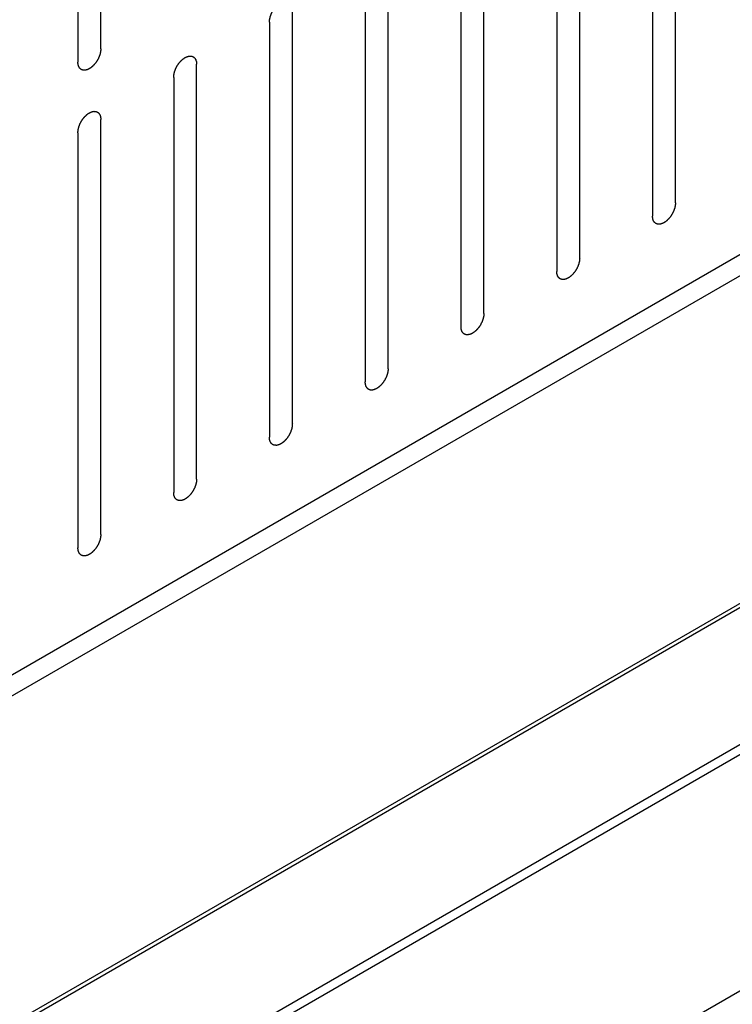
# Model space of a CAD drawing. Header units: inches. Extents: x 6 to 353, y 6 to 228.
# Tile 218 of 256: x 322.64 to 324.28, y 154.41 to 156.69. Entities that reach past the tile are written whole.
import ezdxf

# ---------------------------------------------------------------- set-up
doc = ezdxf.new("R2010")
doc.units = ezdxf.units.IN
doc.header["$LTSCALE"] = 19.946667
doc.header["$MEASUREMENT"] = 0
doc.layers.get('0').update_dxf_attribs({"linetype": 'CONTINUOUS'})

msp = doc.modelspace()

# ---------------------------------------------------------------- linework, layer by layer
at = {"color": 7, "linetype": 'Continuous'}
for p, q in [((319.4689, 153.3529), (331.1941, 160.1224)), ((319.4689, 153.3039), (331.2365, 160.0979)), ((319.4689, 152.5466), (331.2365, 159.3406)), ((319.4689, 152.5368), (331.2372, 159.3312)), ((319.4689, 152.2203), (331.2777, 159.038)), ((319.4689, 152.1973), (331.2789, 159.0157)), ((319.4689, 151.6511), (331.2587, 158.4579)), ((322.8245, 156.6182), (322.8245, 157.5776)), ((322.7714, 157.547), (322.7714, 156.5876)), ((324.1524, 156.2622), (324.1524, 157.2216)), ((324.0994, 157.191), (324.0994, 156.2316)), ((323.9311, 156.1345), (323.9311, 157.0938)), ((323.8781, 157.0632), (323.8781, 156.1038)), ((323.7098, 156.0067), (323.7098, 156.9661)), ((323.6567, 156.9354), (323.6567, 155.9761)), ((323.4884, 155.8789), (323.4884, 156.8383)), ((323.4354, 156.8077), (323.4354, 155.8483)), ((323.2671, 155.7511), (323.2671, 156.7105)), ((323.2141, 156.6799), (323.2141, 155.7205)), ((323.0458, 155.6233), (323.0458, 156.5827)), ((322.9928, 156.5521), (322.9928, 155.5927)), ((322.8245, 155.4956), (322.8245, 156.4549)), ((322.7714, 156.4243), (322.7714, 155.4649))]:
    msp.add_line(p, q, dxfattribs=at)
for points in [[(323.2141, 156.6799), (323.2142, 156.6809), (323.2143, 156.6825), (323.2144, 156.6843), (323.2145, 156.6853), (323.2146, 156.6861), (323.2148, 156.6869), (323.215, 156.688), (323.2153, 156.6894), (323.2156, 156.6908), (323.2159, 156.6919), (323.2161, 156.6927), (323.2164, 156.6935), (323.2168, 156.6947), (323.2173, 156.696), (323.2178, 156.6974), (323.2182, 156.6985), (323.2185, 156.6994), (323.2189, 156.7002), (323.2195, 156.7013), (323.2202, 156.7027), (323.2209, 156.7041), (323.2214, 156.7052), (323.2218, 156.706), (323.2224, 156.7068), (323.223, 156.7078), (323.2239, 156.7091), (323.2247, 156.7103), (323.2254, 156.7114), (323.2258, 156.7121), (323.2264, 156.7128), (323.2272, 156.7137), (323.2281, 156.7148), (323.2291, 156.716), (323.2298, 156.7169), (323.2304, 156.7176), (323.231, 156.7181), (323.2319, 156.7189), (323.2329, 156.7199), (323.2339, 156.7208), (323.2347, 156.7216), (323.2354, 156.7222), (323.236, 156.7226), (323.2369, 156.7232), (323.238, 156.724), (323.2391, 156.7247), (323.2398, 156.7253), (323.2403, 156.7256), (323.2406, 156.7258), (323.2409, 156.726), (323.2414, 156.7262), (323.2421, 156.7265), (323.2432, 156.727), (323.2443, 156.7275), (323.245, 156.7279), (323.2454, 156.728), (323.2458, 156.7282), (323.2461, 156.7283), (323.2465, 156.7284), (323.2472, 156.7285), (323.2482, 156.7288), (323.2493, 156.729), (323.25, 156.7292), (323.2504, 156.7293), (323.2507, 156.7294), (323.251, 156.7293), (323.2514, 156.7293), (323.252, 156.7293), (323.253, 156.7293), (323.2539, 156.7292), (323.2546, 156.7292), (323.255, 156.7292), (323.2553, 156.7292), (323.2555, 156.7291), (323.2559, 156.729), (323.2565, 156.7287), (323.2573, 156.7284), (323.2582, 156.7281), (323.2588, 156.7279), (323.2591, 156.7278), (323.2594, 156.7277), (323.2596, 156.7275), (323.2598, 156.7273), (323.2603, 156.7269), (323.261, 156.7263), (323.2617, 156.7257), (323.2622, 156.7253), (323.2624, 156.7251), (323.2627, 156.725), (323.2628, 156.7247), (323.263, 156.7244), (323.2633, 156.7238), (323.2639, 156.723), (323.2644, 156.7222), (323.2647, 156.7217), (323.2649, 156.7213), (323.2651, 156.7211), (323.2652, 156.7208), (323.2653, 156.7204), (323.2655, 156.7197), (323.2658, 156.7187), (323.2662, 156.7177), (323.2664, 156.717), (323.2665, 156.7165), (323.2666, 156.7163), (323.2666, 156.7159), (323.2667, 156.7154), (323.2667, 156.7146), (323.2669, 156.7134), (323.267, 156.7119), (323.2671, 156.711), (323.2671, 156.7105)], [(322.8245, 156.6182), (322.8244, 156.6172), (322.8243, 156.6156), (322.8241, 156.6138), (322.824, 156.6128), (322.824, 156.612), (322.8238, 156.6112), (322.8235, 156.6101), (322.8232, 156.6087), (322.8229, 156.6073), (322.8227, 156.6062), (322.8225, 156.6054), (322.8222, 156.6046), (322.8218, 156.6035), (322.8213, 156.6021), (322.8208, 156.6007), (322.8203, 156.5996), (322.8201, 156.5987), (322.8196, 156.5979), (322.8191, 156.5968), (322.8184, 156.5954), (322.8177, 156.594), (322.8171, 156.5929), (322.8167, 156.5921), (322.8162, 156.5913), (322.8155, 156.5903), (322.8147, 156.5891), (322.8139, 156.5878), (322.8132, 156.5868), (322.8127, 156.586), (322.8121, 156.5853), (322.8114, 156.5844), (322.8104, 156.5833), (322.8095, 156.5821), (322.8087, 156.5812), (322.8082, 156.5805), (322.8075, 156.58), (322.8067, 156.5792), (322.8057, 156.5782), (322.8046, 156.5773), (322.8038, 156.5765), (322.8032, 156.5759), (322.8025, 156.5755), (322.8017, 156.5749), (322.8006, 156.5741), (322.7995, 156.5734), (322.7987, 156.5728), (322.7983, 156.5725), (322.798, 156.5723), (322.7976, 156.5722), (322.7972, 156.572), (322.7965, 156.5716), (322.7954, 156.5711), (322.7943, 156.5706), (322.7936, 156.5703), (322.7931, 156.5701), (322.7928, 156.5699), (322.7925, 156.5699), (322.7921, 156.5698), (322.7914, 156.5696), (322.7903, 156.5694), (322.7893, 156.5691), (322.7886, 156.569), (322.7882, 156.5689), (322.7878, 156.5688), (322.7876, 156.5688), (322.7872, 156.5688), (322.7865, 156.5688), (322.7856, 156.5689), (322.7846, 156.5689), (322.7839, 156.5689), (322.7836, 156.569), (322.7833, 156.5689), (322.783, 156.5691), (322.7827, 156.5692), (322.7821, 156.5694), (322.7812, 156.5697), (322.7804, 156.57), (322.7798, 156.5702), (322.7795, 156.5704), (322.7792, 156.5704), (322.779, 156.5706), (322.7787, 156.5708), (322.7782, 156.5713), (322.7776, 156.5718), (322.7769, 156.5724), (322.7764, 156.5728), (322.7761, 156.573), (322.7759, 156.5732), (322.7758, 156.5734), (322.7756, 156.5737), (322.7752, 156.5743), (322.7747, 156.5751), (322.7742, 156.5759), (322.7738, 156.5765), (322.7736, 156.5768), (322.7735, 156.577), (322.7734, 156.5773), (322.7733, 156.5777), (322.773, 156.5784), (322.7727, 156.5795), (322.7724, 156.5805), (322.7722, 156.5812), (322.7721, 156.5816), (322.7719, 156.5819), (322.7719, 156.5822), (322.7719, 156.5827), (322.7718, 156.5836), (322.7717, 156.5847), (322.7716, 156.5862), (322.7715, 156.5871), (322.7714, 156.5876)], [(322.9928, 156.5521), (322.9928, 156.5531), (322.993, 156.5547), (322.9931, 156.5565), (322.9932, 156.5576), (322.9932, 156.5583), (322.9935, 156.5592), (322.9937, 156.5603), (322.994, 156.5616), (322.9943, 156.563), (322.9946, 156.5641), (322.9947, 156.5649), (322.9951, 156.5658), (322.9955, 156.5669), (322.996, 156.5683), (322.9965, 156.5697), (322.9969, 156.5708), (322.9972, 156.5716), (322.9976, 156.5724), (322.9982, 156.5735), (322.9989, 156.5749), (322.9996, 156.5763), (323.0001, 156.5774), (323.0005, 156.5783), (323.001, 156.579), (323.0017, 156.58), (323.0025, 156.5813), (323.0034, 156.5826), (323.004, 156.5836), (323.0045, 156.5844), (323.0051, 156.585), (323.0059, 156.5859), (323.0068, 156.5871), (323.0078, 156.5882), (323.0085, 156.5891), (323.0091, 156.5898), (323.0097, 156.5904), (323.0105, 156.5911), (323.0116, 156.5921), (323.0126, 156.5931), (323.0134, 156.5938), (323.014, 156.5944), (323.0147, 156.5948), (323.0156, 156.5955), (323.0167, 156.5962), (323.0178, 156.597), (323.0185, 156.5975), (323.019, 156.5978), (323.0193, 156.5981), (323.0196, 156.5982), (323.02, 156.5984), (323.0208, 156.5987), (323.0219, 156.5992), (323.0229, 156.5997), (323.0237, 156.6001), (323.0241, 156.6003), (323.0244, 156.6004), (323.0247, 156.6005), (323.0252, 156.6006), (323.0259, 156.6007), (323.0269, 156.601), (323.0279, 156.6012), (323.0287, 156.6014), (323.0291, 156.6015), (323.0294, 156.6016), (323.0297, 156.6015), (323.0301, 156.6015), (323.0307, 156.6015), (323.0317, 156.6015), (323.0326, 156.6014), (323.0333, 156.6014), (323.0337, 156.6014), (323.034, 156.6014), (323.0342, 156.6013), (323.0345, 156.6012), (323.0351, 156.6009), (323.036, 156.6006), (323.0368, 156.6003), (323.0374, 156.6001), (323.0378, 156.6), (323.038, 156.5999), (323.0382, 156.5997), (323.0385, 156.5995), (323.039, 156.5991), (323.0397, 156.5985), (323.0404, 156.598), (323.0408, 156.5976), (323.0411, 156.5973), (323.0413, 156.5972), (323.0415, 156.5969), (323.0417, 156.5966), (323.042, 156.596), (323.0425, 156.5952), (323.043, 156.5944), (323.0434, 156.5939), (323.0436, 156.5935), (323.0438, 156.5933), (323.0439, 156.593), (323.044, 156.5926), (323.0442, 156.5919), (323.0445, 156.5909), (323.0448, 156.5899), (323.0451, 156.5892), (323.0452, 156.5888), (323.0453, 156.5885), (323.0453, 156.5881), (323.0454, 156.5876), (323.0454, 156.5868), (323.0455, 156.5856), (323.0457, 156.5842), (323.0458, 156.5832), (323.0458, 156.5827)], [(322.7714, 156.4243), (322.7715, 156.4254), (322.7717, 156.4269), (322.7718, 156.4287), (322.7719, 156.4298), (322.7719, 156.4305), (322.7721, 156.4314), (322.7724, 156.4325), (322.7727, 156.4339), (322.773, 156.4352), (322.7733, 156.4363), (322.7734, 156.4371), (322.7738, 156.438), (322.7741, 156.4391), (322.7747, 156.4405), (322.7752, 156.4419), (322.7756, 156.443), (322.7758, 156.4438), (322.7763, 156.4447), (322.7768, 156.4458), (322.7775, 156.4471), (322.7782, 156.4485), (322.7788, 156.4496), (322.7792, 156.4505), (322.7797, 156.4512), (322.7804, 156.4522), (322.7812, 156.4535), (322.782, 156.4548), (322.7827, 156.4558), (322.7832, 156.4566), (322.7838, 156.4572), (322.7845, 156.4582), (322.7855, 156.4593), (322.7864, 156.4604), (322.7872, 156.4613), (322.7878, 156.462), (322.7884, 156.4626), (322.7892, 156.4634), (322.7902, 156.4643), (322.7913, 156.4653), (322.7921, 156.466), (322.7927, 156.4667), (322.7934, 156.4671), (322.7942, 156.4677), (322.7953, 156.4684), (322.7964, 156.4692), (322.7972, 156.4697), (322.7976, 156.47), (322.798, 156.4703), (322.7983, 156.4704), (322.7987, 156.4706), (322.7995, 156.4709), (322.8005, 156.4714), (322.8016, 156.4719), (322.8024, 156.4723), (322.8028, 156.4725), (322.8031, 156.4727), (322.8034, 156.4727), (322.8038, 156.4728), (322.8046, 156.473), (322.8056, 156.4732), (322.8066, 156.4734), (322.8073, 156.4736), (322.8077, 156.4737), (322.8081, 156.4738), (322.8083, 156.4738), (322.8087, 156.4738), (322.8094, 156.4737), (322.8103, 156.4737), (322.8113, 156.4737), (322.812, 156.4736), (322.8123, 156.4736), (322.8126, 156.4736), (322.8129, 156.4735), (322.8132, 156.4734), (322.8138, 156.4732), (322.8147, 156.4729), (322.8155, 156.4725), (322.8161, 156.4723), (322.8164, 156.4722), (322.8167, 156.4721), (322.8169, 156.4719), (322.8172, 156.4717), (322.8177, 156.4713), (322.8183, 156.4707), (322.819, 156.4702), (322.8195, 156.4698), (322.8198, 156.4696), (322.82, 156.4694), (322.8201, 156.4691), (322.8203, 156.4688), (322.8207, 156.4683), (322.8212, 156.4675), (322.8217, 156.4667), (322.8221, 156.4661), (322.8223, 156.4658), (322.8225, 156.4655), (322.8225, 156.4652), (322.8227, 156.4648), (322.8229, 156.4641), (322.8232, 156.4631), (322.8235, 156.4621), (322.8237, 156.4614), (322.8239, 156.461), (322.824, 156.4607), (322.824, 156.4603), (322.824, 156.4599), (322.8241, 156.459), (322.8242, 156.4578), (322.8243, 156.4564), (322.8244, 156.4554), (322.8245, 156.4549)], [(324.1524, 156.2622), (324.1523, 156.2612), (324.1522, 156.2596), (324.1521, 156.2578), (324.152, 156.2568), (324.1519, 156.256), (324.1517, 156.2552), (324.1515, 156.2541), (324.1512, 156.2527), (324.1509, 156.2513), (324.1506, 156.2502), (324.1504, 156.2494), (324.1501, 156.2486), (324.1497, 156.2475), (324.1492, 156.2461), (324.1487, 156.2447), (324.1483, 156.2436), (324.148, 156.2427), (324.1476, 156.2419), (324.147, 156.2408), (324.1463, 156.2394), (324.1456, 156.238), (324.1451, 156.2369), (324.1447, 156.2361), (324.1441, 156.2353), (324.1435, 156.2343), (324.1426, 156.233), (324.1418, 156.2318), (324.1411, 156.2308), (324.1407, 156.23), (324.1401, 156.2293), (324.1393, 156.2284), (324.1384, 156.2273), (324.1374, 156.2261), (324.1367, 156.2252), (324.1361, 156.2245), (324.1355, 156.224), (324.1346, 156.2232), (324.1336, 156.2222), (324.1326, 156.2213), (324.1318, 156.2205), (324.1311, 156.2199), (324.1305, 156.2195), (324.1296, 156.2189), (324.1285, 156.2181), (324.1274, 156.2174), (324.1267, 156.2168), (324.1262, 156.2165), (324.1259, 156.2163), (324.1256, 156.2162), (324.1251, 156.216), (324.1244, 156.2156), (324.1233, 156.2151), (324.1222, 156.2146), (324.1215, 156.2143), (324.1211, 156.2141), (324.1207, 156.2139), (324.1204, 156.2138), (324.12, 156.2137), (324.1193, 156.2136), (324.1183, 156.2133), (324.1172, 156.2131), (324.1165, 156.2129), (324.1161, 156.2129), (324.1158, 156.2128), (324.1155, 156.2128), (324.1151, 156.2128), (324.1145, 156.2128), (324.1135, 156.2129), (324.1126, 156.2129), (324.1119, 156.2129), (324.1115, 156.2129), (324.1112, 156.2129), (324.111, 156.213), (324.1106, 156.2132), (324.11, 156.2134), (324.1092, 156.2137), (324.1083, 156.214), (324.1077, 156.2142), (324.1074, 156.2144), (324.1071, 156.2144), (324.1069, 156.2146), (324.1067, 156.2148), (324.1062, 156.2152), (324.1055, 156.2158), (324.1048, 156.2164), (324.1043, 156.2168), (324.1041, 156.217), (324.1038, 156.2171), (324.1037, 156.2174), (324.1035, 156.2177), (324.1032, 156.2183), (324.1026, 156.2191), (324.1021, 156.2199), (324.1018, 156.2205), (324.1016, 156.2208), (324.1014, 156.221), (324.1013, 156.2213), (324.1012, 156.2217), (324.101, 156.2224), (324.1007, 156.2234), (324.1003, 156.2245), (324.1001, 156.2252), (324.1, 156.2256), (324.0999, 156.2258), (324.0999, 156.2262), (324.0998, 156.2267), (324.0998, 156.2275), (324.0996, 156.2287), (324.0995, 156.2302), (324.0994, 156.2311), (324.0994, 156.2316)], [(323.9311, 156.1345), (323.931, 156.1334), (323.9309, 156.1319), (323.9307, 156.13), (323.9306, 156.129), (323.9306, 156.1282), (323.9304, 156.1274), (323.9302, 156.1263), (323.9298, 156.1249), (323.9295, 156.1236), (323.9293, 156.1225), (323.9291, 156.1216), (323.9288, 156.1208), (323.9284, 156.1197), (323.9279, 156.1183), (323.9274, 156.1169), (323.927, 156.1158), (323.9267, 156.1149), (323.9262, 156.1141), (323.9257, 156.113), (323.925, 156.1116), (323.9243, 156.1102), (323.9237, 156.1092), (323.9233, 156.1083), (323.9228, 156.1076), (323.9222, 156.1065), (323.9213, 156.1053), (323.9205, 156.104), (323.9198, 156.103), (323.9193, 156.1022), (323.9187, 156.1015), (323.918, 156.1006), (323.917, 156.0995), (323.9161, 156.0983), (323.9153, 156.0974), (323.9148, 156.0967), (323.9141, 156.0962), (323.9133, 156.0954), (323.9123, 156.0945), (323.9113, 156.0935), (323.9104, 156.0927), (323.9098, 156.0921), (323.9092, 156.0917), (323.9083, 156.0911), (323.9072, 156.0903), (323.9061, 156.0896), (323.9053, 156.0891), (323.9049, 156.0888), (323.9046, 156.0885), (323.9043, 156.0884), (323.9038, 156.0882), (323.9031, 156.0878), (323.902, 156.0873), (323.9009, 156.0868), (323.9002, 156.0865), (323.8997, 156.0863), (323.8994, 156.0861), (323.8991, 156.0861), (323.8987, 156.086), (323.898, 156.0858), (323.8969, 156.0856), (323.8959, 156.0853), (323.8952, 156.0852), (323.8948, 156.0851), (323.8945, 156.085), (323.8942, 156.085), (323.8938, 156.085), (323.8931, 156.0851), (323.8922, 156.0851), (323.8912, 156.0851), (323.8906, 156.0851), (323.8902, 156.0852), (323.8899, 156.0851), (323.8896, 156.0853), (323.8893, 156.0854), (323.8887, 156.0856), (323.8879, 156.0859), (323.887, 156.0862), (323.8864, 156.0864), (323.8861, 156.0866), (323.8858, 156.0866), (323.8856, 156.0868), (323.8853, 156.0871), (323.8849, 156.0875), (323.8842, 156.088), (323.8835, 156.0886), (323.883, 156.089), (323.8827, 156.0892), (323.8825, 156.0894), (323.8824, 156.0896), (323.8822, 156.0899), (323.8818, 156.0905), (323.8813, 156.0913), (323.8808, 156.0921), (323.8804, 156.0927), (323.8803, 156.093), (323.8801, 156.0932), (323.88, 156.0935), (323.8799, 156.0939), (323.8797, 156.0947), (323.8793, 156.0957), (323.879, 156.0967), (323.8788, 156.0974), (323.8787, 156.0978), (323.8786, 156.0981), (323.8786, 156.0984), (323.8785, 156.0989), (323.8784, 156.0998), (323.8783, 156.101), (323.8782, 156.1024), (323.8781, 156.1034), (323.8781, 156.1038)], [(323.7098, 156.0067), (323.7097, 156.0056), (323.7096, 156.0041), (323.7094, 156.0023), (323.7093, 156.0012), (323.7093, 156.0004), (323.7091, 155.9996), (323.7088, 155.9985), (323.7085, 155.9971), (323.7082, 155.9958), (323.7079, 155.9947), (323.7078, 155.9939), (323.7075, 155.993), (323.7071, 155.9919), (323.7065, 155.9905), (323.7061, 155.9891), (323.7056, 155.988), (323.7054, 155.9872), (323.7049, 155.9863), (323.7044, 155.9852), (323.7037, 155.9839), (323.703, 155.9825), (323.7024, 155.9814), (323.702, 155.9805), (323.7015, 155.9798), (323.7008, 155.9788), (323.7, 155.9775), (323.6992, 155.9762), (323.6985, 155.9752), (323.698, 155.9744), (323.6974, 155.9738), (323.6967, 155.9728), (323.6957, 155.9717), (323.6948, 155.9706), (323.694, 155.9697), (323.6935, 155.9689), (323.6928, 155.9684), (323.692, 155.9676), (323.691, 155.9667), (323.6899, 155.9657), (323.6891, 155.965), (323.6885, 155.9643), (323.6878, 155.9639), (323.687, 155.9633), (323.6859, 155.9626), (323.6848, 155.9618), (323.684, 155.9613), (323.6836, 155.961), (323.6832, 155.9607), (323.6829, 155.9606), (323.6825, 155.9604), (323.6817, 155.96), (323.6807, 155.9595), (323.6796, 155.9591), (323.6789, 155.9587), (323.6784, 155.9585), (323.6781, 155.9583), (323.6778, 155.9583), (323.6774, 155.9582), (323.6767, 155.958), (323.6756, 155.9578), (323.6746, 155.9576), (323.6739, 155.9574), (323.6735, 155.9573), (323.6731, 155.9572), (323.6729, 155.9572), (323.6725, 155.9572), (323.6718, 155.9573), (323.6709, 155.9573), (323.6699, 155.9573), (323.6692, 155.9574), (323.6689, 155.9574), (323.6686, 155.9574), (323.6683, 155.9575), (323.668, 155.9576), (323.6674, 155.9578), (323.6665, 155.9581), (323.6657, 155.9585), (323.6651, 155.9587), (323.6648, 155.9588), (323.6645, 155.9589), (323.6643, 155.9591), (323.664, 155.9593), (323.6635, 155.9597), (323.6629, 155.9602), (323.6622, 155.9608), (323.6617, 155.9612), (323.6614, 155.9614), (323.6612, 155.9616), (323.6611, 155.9619), (323.6609, 155.9622), (323.6605, 155.9627), (323.66, 155.9635), (323.6595, 155.9643), (323.6591, 155.9649), (323.6589, 155.9652), (323.6588, 155.9654), (323.6587, 155.9658), (323.6585, 155.9662), (323.6583, 155.9669), (323.658, 155.9679), (323.6577, 155.9689), (323.6575, 155.9696), (323.6574, 155.97), (323.6572, 155.9703), (323.6572, 155.9707), (323.6572, 155.9711), (323.6571, 155.972), (323.657, 155.9732), (323.6569, 155.9746), (323.6568, 155.9756), (323.6567, 155.9761)], [(323.4884, 155.8789), (323.4884, 155.8779), (323.4882, 155.8763), (323.4881, 155.8745), (323.488, 155.8734), (323.488, 155.8727), (323.4877, 155.8718), (323.4875, 155.8707), (323.4872, 155.8694), (323.4869, 155.868), (323.4866, 155.8669), (323.4865, 155.8661), (323.4861, 155.8652), (323.4857, 155.8641), (323.4852, 155.8627), (323.4847, 155.8613), (323.4843, 155.8602), (323.484, 155.8594), (323.4836, 155.8586), (323.483, 155.8575), (323.4823, 155.8561), (323.4817, 155.8547), (323.4811, 155.8536), (323.4807, 155.8527), (323.4802, 155.852), (323.4795, 155.851), (323.4787, 155.8497), (323.4778, 155.8484), (323.4772, 155.8474), (323.4767, 155.8466), (323.4761, 155.846), (323.4754, 155.8451), (323.4744, 155.8439), (323.4734, 155.8428), (323.4727, 155.8419), (323.4721, 155.8412), (323.4715, 155.8406), (323.4707, 155.8398), (323.4696, 155.8389), (323.4686, 155.8379), (323.4678, 155.8372), (323.4672, 155.8366), (323.4665, 155.8361), (323.4656, 155.8355), (323.4645, 155.8348), (323.4635, 155.834), (323.4627, 155.8335), (323.4623, 155.8332), (323.4619, 155.8329), (323.4616, 155.8328), (323.4612, 155.8326), (323.4604, 155.8323), (323.4594, 155.8318), (323.4583, 155.8313), (323.4575, 155.8309), (323.4571, 155.8307), (323.4568, 155.8306), (323.4565, 155.8305), (323.4561, 155.8304), (323.4553, 155.8302), (323.4543, 155.83), (323.4533, 155.8298), (323.4525, 155.8296), (323.4521, 155.8295), (323.4518, 155.8294), (323.4515, 155.8295), (323.4512, 155.8295), (323.4505, 155.8295), (323.4495, 155.8295), (323.4486, 155.8296), (323.4479, 155.8296), (323.4475, 155.8296), (323.4472, 155.8296), (323.447, 155.8297), (323.4467, 155.8298), (323.4461, 155.83), (323.4452, 155.8304), (323.4444, 155.8307), (323.4438, 155.8309), (323.4434, 155.831), (323.4432, 155.8311), (323.443, 155.8313), (323.4427, 155.8315), (323.4422, 155.8319), (323.4415, 155.8325), (323.4409, 155.833), (323.4404, 155.8334), (323.4401, 155.8337), (323.4399, 155.8338), (323.4397, 155.8341), (323.4395, 155.8344), (323.4392, 155.835), (323.4387, 155.8358), (323.4382, 155.8366), (323.4378, 155.8371), (323.4376, 155.8374), (323.4374, 155.8377), (323.4374, 155.838), (323.4372, 155.8384), (323.437, 155.8391), (323.4367, 155.8401), (323.4364, 155.8411), (323.4362, 155.8418), (323.436, 155.8422), (323.4359, 155.8425), (323.4359, 155.8429), (323.4359, 155.8434), (323.4358, 155.8442), (323.4357, 155.8454), (323.4355, 155.8468), (323.4355, 155.8478), (323.4354, 155.8483)], [(323.2671, 155.7511), (323.267, 155.7501), (323.2669, 155.7485), (323.2668, 155.7467), (323.2667, 155.7456), (323.2667, 155.7449), (323.2664, 155.744), (323.2662, 155.743), (323.2659, 155.7416), (323.2656, 155.7402), (323.2653, 155.7391), (323.2652, 155.7383), (323.2648, 155.7375), (323.2644, 155.7363), (323.2639, 155.7349), (323.2634, 155.7336), (323.263, 155.7324), (323.2627, 155.7316), (323.2623, 155.7308), (323.2617, 155.7297), (323.261, 155.7283), (323.2603, 155.7269), (323.2598, 155.7258), (323.2594, 155.725), (323.2588, 155.7242), (323.2582, 155.7232), (323.2574, 155.7219), (323.2565, 155.7207), (323.2558, 155.7196), (323.2554, 155.7189), (323.2548, 155.7182), (323.254, 155.7173), (323.2531, 155.7161), (323.2521, 155.715), (323.2514, 155.7141), (323.2508, 155.7134), (323.2502, 155.7128), (323.2494, 155.7121), (323.2483, 155.7111), (323.2473, 155.7102), (323.2465, 155.7094), (323.2459, 155.7088), (323.2452, 155.7084), (323.2443, 155.7077), (323.2432, 155.707), (323.2421, 155.7062), (323.2414, 155.7057), (323.2409, 155.7054), (323.2406, 155.7052), (323.2403, 155.705), (323.2399, 155.7048), (323.2391, 155.7045), (323.238, 155.704), (323.237, 155.7035), (323.2362, 155.7031), (323.2358, 155.7029), (323.2354, 155.7028), (323.2351, 155.7027), (323.2347, 155.7026), (323.234, 155.7025), (323.233, 155.7022), (323.2319, 155.702), (323.2312, 155.7018), (323.2308, 155.7017), (323.2305, 155.7016), (323.2302, 155.7017), (323.2298, 155.7017), (323.2292, 155.7017), (323.2282, 155.7017), (323.2273, 155.7018), (323.2266, 155.7018), (323.2262, 155.7018), (323.2259, 155.7018), (323.2257, 155.7019), (323.2253, 155.702), (323.2247, 155.7023), (323.2239, 155.7026), (323.223, 155.7029), (323.2224, 155.7031), (323.2221, 155.7032), (323.2218, 155.7033), (323.2217, 155.7035), (323.2214, 155.7037), (323.2209, 155.7041), (323.2202, 155.7047), (323.2195, 155.7053), (323.219, 155.7056), (323.2188, 155.7059), (323.2186, 155.706), (323.2184, 155.7063), (323.2182, 155.7066), (323.2179, 155.7072), (323.2173, 155.708), (323.2168, 155.7088), (323.2165, 155.7093), (323.2163, 155.7097), (323.2161, 155.7099), (323.216, 155.7102), (323.2159, 155.7106), (323.2157, 155.7113), (323.2154, 155.7123), (323.2151, 155.7133), (323.2148, 155.714), (323.2147, 155.7144), (323.2146, 155.7147), (323.2146, 155.7151), (323.2145, 155.7156), (323.2145, 155.7164), (323.2143, 155.7176), (323.2142, 155.7191), (323.2141, 155.72), (323.2141, 155.7205)], [(323.0458, 155.6233), (323.0457, 155.6223), (323.0456, 155.6207), (323.0454, 155.6189), (323.0453, 155.6179), (323.0453, 155.6171), (323.0451, 155.6163), (323.0449, 155.6152), (323.0445, 155.6138), (323.0442, 155.6124), (323.044, 155.6113), (323.0438, 155.6105), (323.0435, 155.6097), (323.0431, 155.6086), (323.0426, 155.6072), (323.0421, 155.6058), (323.0417, 155.6047), (323.0414, 155.6038), (323.0409, 155.603), (323.0404, 155.6019), (323.0397, 155.6005), (323.039, 155.5991), (323.0384, 155.598), (323.0381, 155.5972), (323.0375, 155.5964), (323.0369, 155.5954), (323.036, 155.5941), (323.0352, 155.5929), (323.0345, 155.5919), (323.0341, 155.5911), (323.0335, 155.5904), (323.0327, 155.5895), (323.0317, 155.5884), (323.0308, 155.5872), (323.03, 155.5863), (323.0295, 155.5856), (323.0288, 155.5851), (323.028, 155.5843), (323.027, 155.5833), (323.026, 155.5824), (323.0251, 155.5816), (323.0245, 155.581), (323.0239, 155.5806), (323.023, 155.58), (323.0219, 155.5792), (323.0208, 155.5785), (323.02, 155.5779), (323.0196, 155.5776), (323.0193, 155.5774), (323.019, 155.5773), (323.0185, 155.5771), (323.0178, 155.5767), (323.0167, 155.5762), (323.0156, 155.5757), (323.0149, 155.5754), (323.0145, 155.5752), (323.0141, 155.575), (323.0138, 155.5749), (323.0134, 155.5748), (323.0127, 155.5747), (323.0117, 155.5744), (323.0106, 155.5742), (323.0099, 155.574), (323.0095, 155.574), (323.0092, 155.5739), (323.0089, 155.5739), (323.0085, 155.5739), (323.0078, 155.5739), (323.0069, 155.574), (323.0059, 155.574), (323.0053, 155.574), (323.0049, 155.574), (323.0046, 155.574), (323.0044, 155.5741), (323.004, 155.5743), (323.0034, 155.5745), (323.0026, 155.5748), (323.0017, 155.5751), (323.0011, 155.5753), (323.0008, 155.5755), (323.0005, 155.5755), (323.0003, 155.5757), (323, 155.5759), (322.9996, 155.5763), (322.9989, 155.5769), (322.9982, 155.5775), (322.9977, 155.5779), (322.9975, 155.5781), (322.9972, 155.5782), (322.9971, 155.5785), (322.9969, 155.5788), (322.9965, 155.5794), (322.996, 155.5802), (322.9955, 155.581), (322.9952, 155.5816), (322.995, 155.5819), (322.9948, 155.5821), (322.9947, 155.5824), (322.9946, 155.5828), (322.9944, 155.5835), (322.994, 155.5845), (322.9937, 155.5856), (322.9935, 155.5863), (322.9934, 155.5867), (322.9933, 155.5869), (322.9933, 155.5873), (322.9932, 155.5878), (322.9931, 155.5886), (322.993, 155.5898), (322.9929, 155.5913), (322.9928, 155.5922), (322.9928, 155.5927)], [(322.8245, 155.4956), (322.8244, 155.4945), (322.8243, 155.4929), (322.8241, 155.4911), (322.824, 155.4901), (322.824, 155.4893), (322.8238, 155.4885), (322.8235, 155.4874), (322.8232, 155.486), (322.8229, 155.4846), (322.8227, 155.4835), (322.8225, 155.4827), (322.8222, 155.4819), (322.8218, 155.4808), (322.8213, 155.4794), (322.8208, 155.478), (322.8203, 155.4769), (322.8201, 155.476), (322.8196, 155.4752), (322.8191, 155.4741), (322.8184, 155.4727), (322.8177, 155.4713), (322.8171, 155.4702), (322.8167, 155.4694), (322.8162, 155.4687), (322.8155, 155.4676), (322.8147, 155.4664), (322.8139, 155.4651), (322.8132, 155.4641), (322.8127, 155.4633), (322.8121, 155.4626), (322.8114, 155.4617), (322.8104, 155.4606), (322.8095, 155.4594), (322.8087, 155.4585), (322.8082, 155.4578), (322.8075, 155.4573), (322.8067, 155.4565), (322.8057, 155.4556), (322.8046, 155.4546), (322.8038, 155.4538), (322.8032, 155.4532), (322.8025, 155.4528), (322.8017, 155.4522), (322.8006, 155.4514), (322.7995, 155.4507), (322.7987, 155.4501), (322.7983, 155.4499), (322.798, 155.4496), (322.7976, 155.4495), (322.7972, 155.4493), (322.7965, 155.4489), (322.7954, 155.4484), (322.7943, 155.4479), (322.7936, 155.4476), (322.7931, 155.4474), (322.7928, 155.4472), (322.7925, 155.4472), (322.7921, 155.4471), (322.7914, 155.4469), (322.7903, 155.4467), (322.7893, 155.4464), (322.7886, 155.4463), (322.7882, 155.4462), (322.7878, 155.4461), (322.7876, 155.4461), (322.7872, 155.4461), (322.7865, 155.4461), (322.7856, 155.4462), (322.7846, 155.4462), (322.7839, 155.4462), (322.7836, 155.4463), (322.7833, 155.4462), (322.783, 155.4464), (322.7827, 155.4465), (322.7821, 155.4467), (322.7812, 155.447), (322.7804, 155.4473), (322.7798, 155.4475), (322.7795, 155.4477), (322.7792, 155.4477), (322.779, 155.4479), (322.7787, 155.4482), (322.7782, 155.4486), (322.7776, 155.4491), (322.7769, 155.4497), (322.7764, 155.4501), (322.7761, 155.4503), (322.7759, 155.4505), (322.7758, 155.4507), (322.7756, 155.451), (322.7752, 155.4516), (322.7747, 155.4524), (322.7742, 155.4532), (322.7738, 155.4538), (322.7736, 155.4541), (322.7735, 155.4543), (322.7734, 155.4546), (322.7733, 155.455), (322.773, 155.4558), (322.7727, 155.4568), (322.7724, 155.4578), (322.7722, 155.4585), (322.7721, 155.4589), (322.7719, 155.4592), (322.7719, 155.4595), (322.7719, 155.46), (322.7718, 155.4609), (322.7717, 155.4621), (322.7716, 155.4635), (322.7715, 155.4645), (322.7714, 155.4649)]]:
    msp.add_open_spline(points, degree=3, knots=[0, 0, 0, 0, 0.03125, 0.046875, 0.054688, 0.0625, 0.070312, 0.078125, 0.09375, 0.109375, 0.117188, 0.125, 0.132812, 0.140625, 0.15625, 0.171875, 0.179688, 0.1875, 0.195312, 0.203125, 0.21875, 0.234375, 0.242188, 0.25, 0.257812, 0.265625, 0.28125, 0.296875, 0.304688, 0.3125, 0.320312, 0.328125, 0.34375, 0.359375, 0.367188, 0.375, 0.382812, 0.390625, 0.40625, 0.421875, 0.429688, 0.4375, 0.445312, 0.453125, 0.46875, 0.484375, 0.492188, 0.496094, 0.5, 0.503906, 0.507812, 0.515625, 0.53125, 0.546875, 0.554688, 0.558594, 0.5625, 0.566406, 0.570312, 0.578125, 0.59375, 0.609375, 0.617188, 0.621094, 0.625, 0.628906, 0.632812, 0.640625, 0.65625, 0.671875, 0.679688, 0.683594, 0.6875, 0.691406, 0.695312, 0.703125, 0.71875, 0.734375, 0.742188, 0.746094, 0.75, 0.753906, 0.757812, 0.765625, 0.78125, 0.796875, 0.804688, 0.808594, 0.8125, 0.816406, 0.820312, 0.828125, 0.84375, 0.859375, 0.867188, 0.871094, 0.875, 0.878906, 0.882812, 0.890625, 0.90625, 0.921875, 0.929688, 0.933594, 0.9375, 0.941406, 0.945312, 0.953125, 0.96875, 0.984375, 1, 1, 1, 1], dxfattribs=at)

doc.saveas('drawing.dxf')
